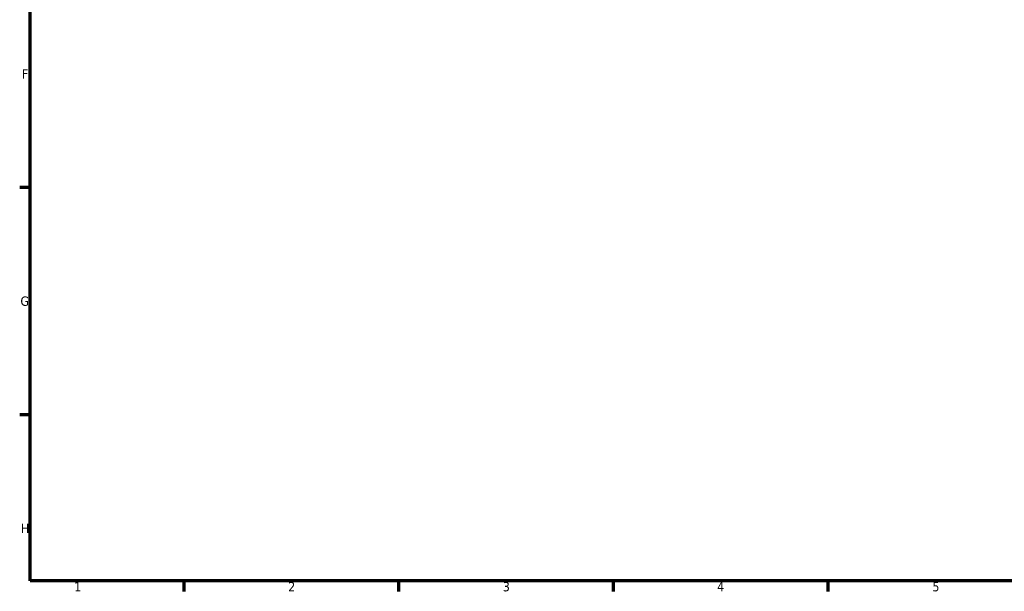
# Model space of a CAD drawing. Header units: millimetres. Extents: x 0 to 905, y -379 to 785.
# Tile 1 of 9: x 17 to 338, y 17 to 203. Entities that reach past the tile are written whole.
import ezdxf

# ---------------------------------------------------------------- set-up
doc = ezdxf.new("R2010")
doc.units = ezdxf.units.MM
doc.layers.add('Border (ANSI)', color=7, linetype='Continuous', lineweight=70)
doc.styles.add('Note Text (ANSI)', font='tahoma.ttf')

# ---------------------------------------------------------------- blocks, each defined once
blk = doc.blocks.new('Borders Default Border')
at = {"layer": 'Border (ANSI)'}
for p, q in [((20, 148.5), (16.55, 148.5)), ((20, 74.25), (16.55, 74.25)), ((70.08, 20), (70.08, 16.55)), ((140.17, 20), (140.17, 16.55)), ((210.25, 20), (210.25, 16.55)), ((280.33, 20), (280.33, 16.55))]:
    blk.add_line(p, q, dxfattribs=at)
at = {"layer": 'Border (ANSI)', "flags": 128}
blk.add_lwpolyline([(20, 20), (20, 574), (821, 574), (821, 20), (20, 20)], dxfattribs=at)
at = {"layer": 'Border (ANSI)', "char_height": 3.05, "attachment_point": 7, "style": 'Note Text (ANSI)'}
for s, insert in [('F', (17.29, 184.1)), ('G', (16.81, 109.79)), ('H', (16.97, 35.6)), ('1', (34.35, 16.55)), ('2', (104.2, 16.55)), ('3', (174.26, 16.49)), ('4', (244.23, 16.55)), ('5', (314.48, 16.49))]:
    blk.add_mtext(s, dxfattribs=dict(at, insert=insert))

msp = doc.modelspace()

# ---------------------------------------------------------------- block references
msp.add_blockref('Borders Default Border', (0, 0))

doc.saveas('drawing.dxf')
